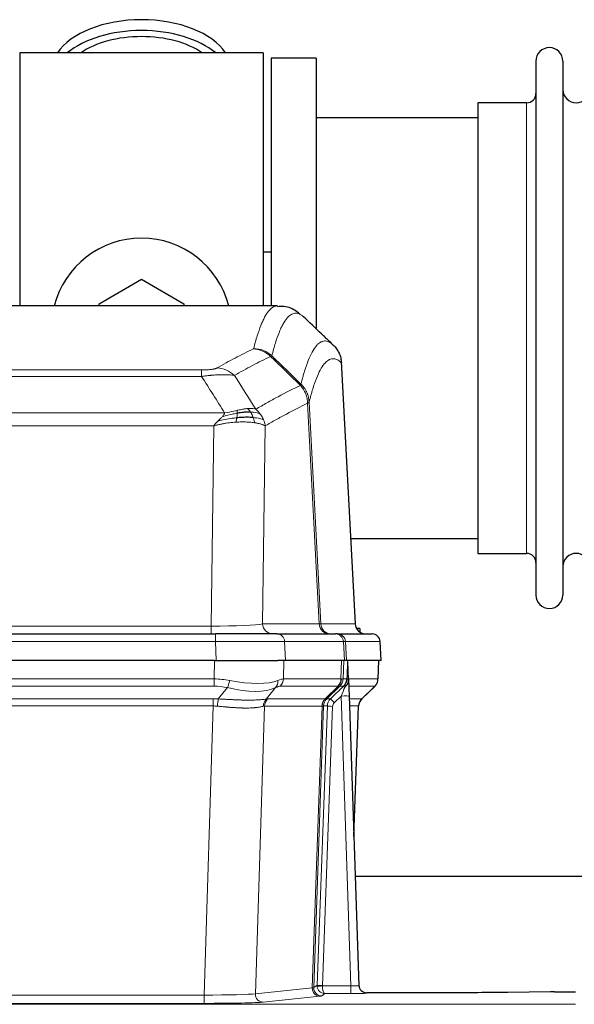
# Model space of a CAD drawing. Header units: inches. Extents: x 0 to 20790, y -12 to 14700.
# Tile 77 of 142: x 5806 to 6015, y 12018 to 12390. Entities that reach past the tile are written whole.
import ezdxf

# ---------------------------------------------------------------- set-up
doc = ezdxf.new("R2010")
doc.units = ezdxf.units.IN
doc.layers.add('1', color=7, linetype='Continuous', true_color=0xffffff)

msp = doc.modelspace()

# ---------------------------------------------------------------- linework, layer by layer
at = {"layer": '1', "color": 2, "linetype": 'Continuous', "lineweight": 25}
for p, q in [((5897.619, 12377.691), (5805.619, 12377.691)), ((5805.619, 12377.691), (5805.619, 12282.091)), ((5897.619, 12377.691), (5897.619, 12282.091)), ((5917.619, 12375.691), (5900.619, 12375.691)), ((5900.619, 12375.691), (5900.619, 12282.093)), ((5917.619, 12375.691), (5917.619, 12273.691)), ((6000.619, 12374.591), (6000.619, 12172.791)), ((6010.819, 12374.591), (6010.819, 12172.791)), ((5997.119, 12358.841), (5978.619, 12358.841)), ((5978.619, 12358.841), (5978.619, 12188.541)), ((5978.625, 12353.191), (5917.619, 12353.191)), ((5900.564, 12302.453), (5897.568, 12302.453)), ((5835.619, 12282.928), (5851.619, 12292.166)), ((5851.619, 12292.166), (5867.619, 12282.928)), ((5902.973, 12282.086), (5640.265, 12282.086)), ((5835.619, 12282.085), (5835.619, 12282.928)), ((5867.619, 12282.928), (5867.619, 12282.085)), ((5932.395, 12161.873), (5927.124, 12261.01)), ((5930.681, 12194.191), (5978.625, 12194.191)), ((5978.619, 12188.541), (5997.119, 12188.541)), ((5934.119, 12160.191), (5932.854, 12160.191)), ((5934.119, 12160.191), (5934.119, 12158.783)), ((5663.709, 12158.086), (5879.529, 12158.086)), ((5902.784, 12158.086), (5879.529, 12158.086)), ((5902.784, 12158.086), (5924.958, 12158.086)), ((5925.656, 12158.086), (5924.958, 12158.086)), ((5925.656, 12158.086), (5938.766, 12158.086)), ((5942.158, 12148.086), (5941.777, 12155.245)), ((5879.231, 12148.086), (5664.007, 12148.086)), ((5879.231, 12148.086), (5903.089, 12148.086)), ((5905.984, 12148.086), (5903.089, 12148.086)), ((5928.239, 12148.086), (5905.984, 12148.086)), ((5929.023, 12148.086), (5928.239, 12148.086)), ((5942.141, 12148.086), (5929.023, 12148.086)), ((5929.83, 12140.925), (5929.603, 12147.655)), ((5940.968, 12141.075), (5941.217, 12148.086)), ((5929.832, 12140.875), (5929.83, 12140.925)), ((5934.818, 12133.561), (5939.556, 12138.07)), ((5930.04, 12134.607), (5933.728, 12025.231)), ((5931.828, 12081.583), (5933.607, 12130.856)), ((6100.851, 12066.355), (5932.333, 12066.355)), ((5933.728, 12025.231), (5933.736, 12025.096)), ((5966.619, 12022.465), (5936.716, 12022.465)), ((6006.163, 12022.874), (5989.998, 12022.629)), ((6007.662, 12022.884), (6015.619, 12022.884))]:
    msp.add_line(p, q, dxfattribs=at)
at = {"layer": '1', "color": 110, "linetype": 'Continuous', "lineweight": 13}
for p, q in [((5997.119, 12358.841), (5997.119, 12188.541)), ((5932.383, 12161.876), (5927.135, 12260.572)), ((5668.948, 12257.879), (5874.29, 12257.879)), ((5874.29, 12255.462), (5668.948, 12255.462)), ((5874.29, 12255.462), (5874.29, 12257.879)), ((5918.735, 12161.876), (5914.384, 12245.268)), ((5914.94, 12245.745), (5919.316, 12161.876)), ((5660.216, 12241.632), (5883.022, 12241.632)), ((5878.909, 12236.733), (5664.329, 12236.733)), ((5877.941, 12161.05), (5878.909, 12236.733)), ((5898.341, 12236.723), (5897.383, 12161.876)), ((5665.298, 12161.05), (5877.941, 12161.05)), ((5877.941, 12158.086), (5877.941, 12161.05)), ((5897.383, 12161.876), (5918.735, 12161.876)), ((5919.316, 12161.876), (5932.383, 12161.876)), ((5879.529, 12155.243), (5663.709, 12155.243)), ((5879.529, 12158.086), (5879.529, 12155.243)), ((5879.822, 12148.086), (5879.529, 12155.243)), ((5927.865, 12155.243), (5905.691, 12155.243)), ((5905.691, 12155.243), (5905.984, 12148.086)), ((5928.239, 12148.086), (5927.865, 12155.243)), ((5941.761, 12155.243), (5928.65, 12155.243)), ((5928.65, 12155.243), (5929.023, 12148.086)), ((5942.141, 12148.086), (5941.761, 12155.243)), ((5879.04, 12141.091), (5879.231, 12148.086)), ((5905.413, 12148.086), (5905.222, 12141.091)), ((5926.969, 12141.091), (5927.212, 12148.086)), ((5927.997, 12148.086), (5927.754, 12141.091)), ((5940.953, 12141.091), (5941.2, 12148.086)), ((5664.198, 12141.091), (5879.04, 12141.091)), ((5879.04, 12138.354), (5879.04, 12141.091)), ((5905.222, 12141.091), (5926.969, 12141.091)), ((5927.754, 12141.091), (5929.216, 12141.091)), ((5929.825, 12141.091), (5940.953, 12141.091)), ((5879.04, 12138.354), (5664.198, 12138.354)), ((5880.611, 12133.527), (5884.064, 12137.795)), ((5902.263, 12137.795), (5898.769, 12133.477)), ((5925.786, 12138.354), (5904.039, 12138.354)), ((5921.007, 12133.545), (5925.953, 12138.342)), ((5926.498, 12138.342), (5921.607, 12133.598)), ((5923.044, 12133.604), (5927.971, 12138.354)), ((5927.971, 12138.354), (5926.536, 12138.354)), ((5939.734, 12138.354), (5929.915, 12138.354)), ((5934.826, 12133.581), (5939.639, 12138.162)), ((5664.54, 12133.603), (5878.698, 12133.603)), ((5878.698, 12130.865), (5878.698, 12133.603)), ((5899.272, 12133.545), (5921.007, 12133.545)), ((5921.632, 12133.604), (5923.044, 12133.604)), ((5927.042, 12134.611), (5924.432, 12132.095)), ((5930.736, 12025.069), (5927.042, 12134.611)), ((5930.074, 12133.604), (5934.813, 12133.604)), ((5878.698, 12130.865), (5664.54, 12130.865)), ((5875.224, 12021.58), (5878.698, 12130.865)), ((5898.09, 12130.825), (5894.633, 12022.049)), ((5919.825, 12130.825), (5898.09, 12130.825)), ((5916.118, 12024.295), (5919.831, 12130.825)), ((5920.414, 12130.869), (5916.703, 12024.409)), ((5917.932, 12025.306), (5921.823, 12130.869)), ((5923.821, 12130.728), (5919.929, 12025.165)), ((5921.823, 12130.869), (5920.414, 12130.869)), ((5933.595, 12130.869), (5930.166, 12130.869)), ((5931.822, 12081.756), (5933.595, 12130.869)), ((5894.633, 12022.049), (5916.118, 12024.295)), ((5916.703, 12024.409), (5917.932, 12025.306)), ((5919.931, 12025.069), (5930.736, 12025.069)), ((5930.736, 12025.069), (5930.736, 12022.175)), ((5668.014, 12021.58), (5875.224, 12021.58)), ((5875.224, 12021.58), (5875.224, 12018.476)), ((5919.026, 12021.179), (5897.541, 12018.932)), ((5920.894, 12022.175), (5919.7, 12021.303)), ((5930.736, 12022.175), (5920.894, 12022.175)), ((5936.716, 12022.465), (5936.727, 12022.333)), ((5527.619, 12018.111), (6015.619, 12018.111)), ((5875.224, 12018.476), (5668.014, 12018.476))]:
    msp.add_line(p, q, dxfattribs=at)
at = {"layer": '1', "color": 2, "linetype": 'Continuous', "lineweight": 25}
for centre, radius, start, end in [((6005.719, 12374.591), 5.1, 0, 180), ((6015.819, 12363.841), 5, 180, 0), ((5997.119, 12362.341), 3.5, 270, 0), ((5851.619, 12273.691), 34, 14.29875, 165.70125), ((5997.119, 12185.041), 3.5, 0, 90), ((6015.819, 12183.541), 5, 0, 180), ((6005.719, 12172.791), 5.1, 180, 0), ((5938.781, 12155.086), 3, 3.87864, 90)]:
    msp.add_arc(centre, radius, start, end, dxfattribs=at)
for centre, major_axis, ratio, start_param, end_param in [((5851.619, 12370.76), (34, 0), 0.5735764, 0.3633693, 2.7782723), ((5851.619, 12366.664), (34, 0), 0.5735764, 0.6009523, 2.5406894), ((5851.619, 12366.664), (-30, 0), 0.5735764, 4.712389, 5.5877152), ((5851.619, 12366.664), (-30, 0), 0.5735764, 3.8370627, 4.712389), ((5936.375, 12162.086), (0, -4), 0.9993908, 4.7647489, 6.2831853), ((5930.04, 12134.782), (-0.227, 6.726), 0.0008736, 0.4374328, 1.5967123), ((5936.862, 12141.039), (3.174, -2.434), 0.9869112, 6.1322815, 6.2830018), ((5937.603, 12130.703), (-3.886, 0.947), 0.998973, 5.7186048, 6.4862172), ((5936.716, 12025.469), (-0.15, 3), 0.998739, 1.5545356, 3.0917055), ((6007.665, 12022.805), (-3, 0), 0.0262223, 4.7133912, 5.2365954)]:
    msp.add_ellipse(centre, major_axis=major_axis, ratio=ratio, start_param=start_param, end_param=end_param, dxfattribs=at)
at = {"layer": '1', "color": 110, "linetype": 'Continuous', "lineweight": 13}
for centre, major_axis, ratio, start_param, end_param in [((5893.799, 12255.868), (-4.281, 9.037), 0.9659395, 5.0815715, 5.8272089), ((5893.986, 12256.029), (-9.695, 2.45), 0.9931439, 4.2008878, 4.9582972), ((5880.137, 12248.722), (4.97, -8.677), 0.9635717, 1.8622888, 2.6052468), ((5878.02, 12162.086), (20.002, 0.052), 0.0517476, 4.708281, 6.0295934), ((5901.259, 12162.086), (0, 4), 0.9702957, 1.6231562, 3.1415927), ((5899.29, 12162.086), (-20.038, 0.208), 0.001459, 2.8976729, 3.1068244), ((5922.611, 12162.086), (0, -4), 0.9702957, 4.7647489, 6.2831853), ((5923.308, 12162.086), (0, -4), 0.9993908, 4.7647489, 6.2831853), ((5879.478, 12155.086), (27.018, 0.123), 0.0058026, 0.2445567, 1.5688664), ((5902.784, 12155.086), (0, -3), 0.9702957, 1.6231562, 3.1415927), ((5924.958, 12155.086), (0, -3), 0.9702957, 1.6231562, 3.1415927), ((5925.656, 12155.086), (0, -3), 0.9993908, 1.6231562, 3.1415927), ((5901.638, 12155.086), (27.029, 0.156), 0.000812, 0.0348973, 0.2440488), ((5938.766, 12155.086), (0, -3), 0.9993908, 1.6231562, 3.1415927), ((5878.39, 12118.231), (26.983, 1.545), 0.8452785, 1.2775604, 1.4983912), ((5884.064, 12140.672), (-0.881, -3.902), 0.2224052, 0.7930597, 1.5799958), ((5879.293, 12151.321), (-26.677, 8.186), 0.3267204, 1.882912, 2.7667489), ((5899.566, 12140.672), (1.736, -3.604), 0.8689501, 0.3464596, 1.1333957), ((5878.39, 12118.231), (27.492, 22.639), 0.1155218, 0.1441436, 0.3649744), ((5901.343, 12141.231), (0, -4), 0.9702957, 0.7679449, 1.5358897), ((5923.09, 12141.231), (0, -4), 0.9702957, 0.7679449, 1.5358897), ((5923.256, 12141.219), (-0.603, -3.954), 0.9772749, 0.9153799, 1.6837369), ((5923.721, 12141.219), (1.703, -3.619), 0.9971774, 0.3287851, 1.0971421), ((5923.759, 12141.231), (0, -4), 0.9993908, 0.7679449, 1.5358897), ((5899.959, 12118.231), (27.661, 22.629), 0.1172119, 0.1096857, 0.1416658), ((5901.11, 12151.321), (-26.658, 10.191), 0.0473724, 2.9456198, 3.0909709), ((5899.959, 12118.231), (27.808, 22.856), 0.0163196, 0.0204945, 0.0524746), ((5931.213, 12141.022), (-1.999, 0.077), 0.1036431, 0.0350743, 0.8106069), ((5936.957, 12141.231), (0, 4), 0.9993908, 3.9095375, 4.6774824), ((5878.39, 12115.354), (16.721, 16.271), 0.9721633, 0.5640914, 0.7849222), ((5879.293, 12151.321), (-25.873, 10.634), 0.4068526, 1.919368, 2.8032049), ((5881.087, 12115.354), (23.46, 22.829), 0.1194803, 0.122173, 0.3430038), ((5902.656, 12115.354), (23.636, 22.829), 0.1185166, 0.0901186, 0.1220988), ((5901.11, 12151.321), (-25.449, 12.923), 0.0600246, 2.9512599, 3.096611), ((5902.736, 12115.354), (23.81, 22.997), 0.0168486, 0.0174428, 0.049423), ((5927.042, 12134.681), (1.856, 4.567), 0.0053314, 4.6992705, 5.4949999), ((5925.194, 12141.231), (3.533, 1.889), 0.9978057, 4.9883906, 5.1348909), ((5929.359, 12136.915), (1.388, -1.44), 0.0242285, 3.1658454, 3.9417885), ((5929.946, 12137.57), (1.583, -1.222), 0.0276319, 3.169255, 3.9405385), ((5915.919, 12115.354), (23.826, 22.997), 0.016839, 6.1714068, 6.3006297), ((5877.908, 12109.603), (17.528, 16.98), 0.9676454, 0.7049963, 0.7848439), ((5880.611, 12130.649), (0.32, 3.987), 0.0824896, 0.7712526, 1.5399639), ((5901.465, 12130.6), (-0.926, 3.891), 0.9457602, 0.5436933, 1.3082514), ((5901.968, 12130.668), (0, 4), 0.9702957, 0.7679449, 1.5315264), ((5875.207, 12109.436), (24.592, 23.931), 0.1189226, 0.1216051, 0.196623), ((5923.703, 12130.668), (0, 4), 0.9702957, 0.7679449, 1.5315264), ((5923.709, 12130.668), (-0.019, 4), 0.9702844, 0.7633847, 1.5270253), ((5924.384, 12130.721), (-1.442, 3.731), 0.998056, 0.3995344, 1.1665625), ((5924.409, 12130.727), (0, 4), 0.9993908, 0.7679449, 1.5351916), ((5896.794, 12109.586), (24.849, 24.015), 0.0168506, 0.0174341, 0.039887), ((5925.82, 12130.727), (2.83, 2.828), 0.9993905, 1.5533428, 2.3205895), ((5924.432, 12132.165), (1.388, -1.44), 0.0242285, 3.1658454, 4.7375178), ((5927.042, 12134.506), (2.998, 0.101), 0.0348797, 6.2820091, 7.8528054), ((5937.59, 12130.727), (0, -4), 0.9993908, 3.9095375, 4.6767843), ((5909.945, 12109.587), (24.879, 24.014), 0.016827, 6.2565923, 6.3006169), ((5877.908, 12106.726), (2.819, 24.028), 0.8253154, 0.0219437, 0.1017912), ((5877.903, 12106.559), (20.559, 24.143), 0.1188179, 0.0965282, 0.1715462), ((5899.571, 12106.709), (20.849, 24.157), 0.0182435, 0.0122067, 0.0346598), ((5923.821, 12130.798), (1.999, -0.074), 0.0348758, 3.1764983, 4.7136745), ((5925.82, 12130.657), (1.703, 1.052), 0.998638, 1.7848012, 2.5520479), ((5912.722, 12106.709), (20.882, 24.158), 0.0154016, 6.2548756, 6.2989002), ((5919.026, 12024.178), (0.312, -2.984), 0.969741, 4.5720353, 6.175756), ((5896.701, 12024.324), (20.016, 0.105), 0.0266879, 6.037898, 6.2472222), ((5919.7, 12024.302), (1.769, -2.423), 0.9990158, 4.0464368, 5.6519121), ((5920.929, 12025.2), (0.383, 2.976), 0.9995819, 1.6634714, 1.7592369), ((5919.929, 12025.235), (1.999, -0.074), 0.0348758, 3.1764983, 4.7136745), ((5919.931, 12025.139), (-1.997, -0.118), 0.0348391, 0.0373692, 1.5687431), ((5920.894, 12025.174), (-0.98, 2.84), 0.9849493, 1.294853, 2.8045628), ((5920.929, 12025.131), (0.606, 0.798), 0.9977278, 2.1841438, 2.2799092), ((5920.894, 12025.174), (-0.028, 3), 0.3214645, 1.6026847, 3.1123946), ((5930.723, 12025.332), (-3.005, 0.103), 0.0869619, 1.577888, 3.1486843), ((5936.727, 12025.332), (-2.991, -0.235), 0.9996552, 0.0000105, 1.4923863), ((5875.218, 12022.077), (20.013, 0.095), 0.0248544, 4.7125895, 6.0379715), ((5897.541, 12021.931), (0.312, -2.984), 0.969741, 4.5720353, 6.175756), ((5896.701, 12021.325), (23.014, 0), 0.0261612, 6.0380559, 6.2473801), ((5930.723, 12022.333), (-6.003, 0), 0.0262109, 1.5728579, 3.1436542), ((5875.218, 12019.078), (-23.012, 0), 0.0261647, 1.5710736, 2.8964556)]:
    msp.add_ellipse(centre, major_axis=major_axis, ratio=ratio, start_param=start_param, end_param=end_param, dxfattribs=at)
for points, knots in [([(5893.986, 12265.964), (5894.424, 12267.703), (5895.314, 12270.9), (5896.235, 12273.534), (5896.937, 12275.299), (5897.173, 12275.853), (5897.649, 12276.889), (5897.888, 12277.372), (5898.614, 12278.715), (5899.105, 12279.469), (5899.729, 12280.237), (5899.854, 12280.381), (5900.105, 12280.653), (5900.483, 12281.034), (5900.866, 12281.335), (5901.636, 12281.832), (5902.249, 12282.056), (5902.873, 12282.086), (5902.966, 12282.086)], [0, 0, 0, 0, 0.1619138, 0.3238276, 0.3238276, 0.4047846, 0.4047846, 0.4857415, 0.4857415, 0.6476553, 0.6476553, 0.6881337, 0.6881337, 0.7286122, 0.8095691, 0.8095691, 0.9714829, 1, 1, 1, 1]), ([(5912.828, 12277.939), (5912.27, 12278.452), (5911.168, 12279.195), (5909.558, 12279.466), (5908.514, 12279.084), (5907.742, 12278.587), (5907.359, 12278.285), (5906.981, 12277.904), (5906.729, 12277.633), (5906.604, 12277.488), (5905.979, 12276.721), (5905.487, 12275.967), (5904.761, 12274.624), (5904.521, 12274.142), (5904.045, 12273.106), (5903.808, 12272.553), (5903.105, 12270.789), (5902.183, 12268.157), (5901.292, 12264.963), (5900.854, 12263.226)], [0, 0, 0, 0, 0.125, 0.25, 0.375, 0.375, 0.4375, 0.46875, 0.46875, 0.5, 0.5, 0.625, 0.625, 0.6875, 0.6875, 0.75, 0.75, 0.875, 1, 1, 1, 1]), ([(5911.85, 12252.511), (5911.906, 12252.734), (5911.962, 12252.954), (5912.074, 12253.39), (5912.243, 12254.038), (5912.638, 12255.501), (5912.982, 12256.672), (5913.675, 12258.907), (5914.615, 12261.594), (5916.074, 12264.751), (5917.078, 12266.274), (5917.652, 12266.966), (5917.716, 12267.041), (5917.844, 12267.185), (5918.036, 12267.396), (5918.488, 12267.838), (5918.879, 12268.136), (5919.208, 12268.338), (5919.274, 12268.376), (5919.406, 12268.448), (5919.604, 12268.549), (5920.069, 12268.736), (5920.472, 12268.814), (5921.283, 12268.861), (5922.381, 12268.631), (5923.508, 12267.816), (5924.08, 12267.262)], [0, 0, 0, 0, 0.015625, 0.015625, 0.03125, 0.0625, 0.125, 0.125, 0.25, 0.375, 0.5, 0.5, 0.515625, 0.515625, 0.53125, 0.5625, 0.625, 0.625, 0.640625, 0.640625, 0.65625, 0.6875, 0.75, 0.75, 0.875, 1, 1, 1, 1]), ([(5880.137, 12258.628), (5881.271, 12259.281), (5882.407, 12259.919), (5884.679, 12261.169), (5885.816, 12261.781), (5889.232, 12263.574), (5891.513, 12264.716), (5893.799, 12265.803)], [0, 0, 0, 0, 0.25, 0.25, 0.5, 0.5, 1, 1, 1, 1]), ([(5900.395, 12262.986), (5898.107, 12261.897), (5895.823, 12260.755), (5892.403, 12258.959), (5891.265, 12258.347), (5888.989, 12257.095), (5887.853, 12256.456), (5886.717, 12255.803)], [0, 0, 0, 0, 0.5, 0.5, 0.75, 0.75, 1, 1, 1, 1]), ([(5893.986, 12265.964), (5893.979, 12265.937), (5893.96, 12265.91), (5893.898, 12265.856), (5893.855, 12265.83), (5893.799, 12265.803)], [0, 0, 0, 0, 0.5, 0.5, 1, 1, 1, 1]), ([(5927.135, 12260.572), (5926.565, 12261.117), (5925.441, 12261.917), (5924.346, 12262.134), (5923.537, 12262.079), (5923.135, 12261.996), (5922.672, 12261.805), (5922.474, 12261.702), (5922.342, 12261.63), (5922.277, 12261.591), (5921.949, 12261.386), (5921.559, 12261.086), (5921.108, 12260.64), (5920.917, 12260.428), (5920.789, 12260.283), (5920.725, 12260.208), (5920.153, 12259.512), (5919.151, 12257.984), (5917.697, 12254.823), (5916.29, 12250.792), (5915.385, 12247.524), (5914.94, 12245.745)], [0, 0, 0, 0, 0.125, 0.25, 0.25, 0.3125, 0.34375, 0.359375, 0.359375, 0.375, 0.375, 0.4375, 0.46875, 0.484375, 0.484375, 0.5, 0.5, 0.625, 0.75, 0.875, 1, 1, 1, 1]), ([(5880.137, 12258.628), (5880.116, 12258.616), (5880.094, 12258.604), (5880.048, 12258.58), (5880.024, 12258.568), (5879.949, 12258.532), (5879.894, 12258.509), (5879.776, 12258.462), (5879.713, 12258.439), (5879.576, 12258.393), (5879.503, 12258.37), (5879.346, 12258.326), (5879.262, 12258.304), (5879.126, 12258.271), (5879.08, 12258.261), (5878.983, 12258.239), (5878.933, 12258.229), (5878.78, 12258.198), (5878.672, 12258.178), (5878.444, 12258.139), (5878.324, 12258.12), (5878.134, 12258.093), (5878.037, 12258.08), (5877.936, 12258.067), (5877.868, 12258.059), (5877.834, 12258.055), (5877.659, 12258.034), (5877.515, 12258.019), (5877.068, 12257.977), (5876.751, 12257.953), (5876.331, 12257.929), (5876.246, 12257.925), (5876.073, 12257.917), (5875.986, 12257.913), (5875.724, 12257.902), (5875.548, 12257.896), (5875.193, 12257.887), (5875.015, 12257.884), (5874.654, 12257.88), (5874.473, 12257.879), (5874.29, 12257.879)], [0, 0, 0, 0, 0.03125, 0.03125, 0.0625, 0.0625, 0.125, 0.125, 0.1875, 0.1875, 0.25, 0.25, 0.3125, 0.3125, 0.34375, 0.34375, 0.375, 0.375, 0.4375, 0.4375, 0.5, 0.5, 0.53125, 0.546875, 0.546875, 0.5625, 0.5625, 0.625, 0.625, 0.75, 0.75, 0.78125, 0.78125, 0.8125, 0.8125, 0.875, 0.875, 0.9375, 0.9375, 1, 1, 1, 1]), ([(5886.717, 12255.803), (5886.42, 12255.859), (5886.093, 12255.906), (5885.381, 12255.986), (5884.994, 12256.018), (5884.366, 12256.053), (5884.094, 12256.065), (5883.809, 12256.074), (5883.693, 12256.077), (5883.635, 12256.078), (5883.46, 12256.082), (5883.341, 12256.084), (5882.739, 12256.091), (5882.23, 12256.087), (5881.557, 12256.07), (5881.421, 12256.066), (5881.214, 12256.06), (5881.144, 12256.057), (5881.005, 12256.052), (5880.935, 12256.049), (5880.583, 12256.035), (5880.296, 12256.021), (5879.42, 12255.972), (5878.815, 12255.929), (5878.111, 12255.871), (5878.033, 12255.865), (5877.875, 12255.851), (5877.796, 12255.844), (5877.558, 12255.823), (5877.399, 12255.808), (5876.919, 12255.763), (5876.596, 12255.73), (5875.621, 12255.626), (5874.961, 12255.548), (5874.29, 12255.462)], [0, 0, 0, 0, 0.125, 0.125, 0.25, 0.25, 0.3125, 0.328125, 0.328125, 0.34375, 0.34375, 0.375, 0.375, 0.5, 0.5, 0.53125, 0.53125, 0.546875, 0.546875, 0.5625, 0.5625, 0.625, 0.625, 0.75, 0.75, 0.765625, 0.765625, 0.78125, 0.78125, 0.8125, 0.8125, 0.875, 0.875, 1, 1, 1, 1]), ([(5894.785, 12243.009), (5896.182, 12243.843), (5897.582, 12244.656), (5900.384, 12246.241), (5901.787, 12247.013), (5906.001, 12249.268), (5908.816, 12250.689), (5911.638, 12252.028)], [0, 0, 0, 0, 0.25, 0.25, 0.5, 0.5, 1, 1, 1, 1]), ([(5911.85, 12252.511), (5911.83, 12252.462), (5911.814, 12252.386), (5911.756, 12252.213), (5911.713, 12252.117), (5911.638, 12252.028)], [0, 0, 0, 0, 0.5, 0.5, 1, 1, 1, 1]), ([(5911.638, 12252.028), (5912.047, 12251.583), (5912.42, 12251.098), (5913.078, 12250.061), (5913.364, 12249.509), (5913.835, 12248.356), (5914.021, 12247.756), (5914.285, 12246.527), (5914.362, 12245.899), (5914.384, 12245.268)], [0, 0, 0, 0, 0.25, 0.25, 0.5, 0.5, 0.75, 0.75, 1, 1, 1, 1]), ([(5911.85, 12252.511), (5912.04, 12252.319), (5912.441, 12251.913), (5913.007, 12251.206), (5913.561, 12250.373), (5914.177, 12249.191), (5914.736, 12247.641), (5914.872, 12246.377), (5914.94, 12245.745)], [0, 0, 0, 0, 0.1064395, 0.2252974, 0.3565726, 0.5002636, 0.7501339, 1, 1, 1, 1]), ([(5914.384, 12245.268), (5911.698, 12243.993), (5909.018, 12242.643), (5905.007, 12240.507), (5903.672, 12239.776), (5901.004, 12238.278), (5899.672, 12237.51), (5898.341, 12236.723)], [0, 0, 0, 0, 0.5, 0.5, 0.75, 0.75, 1, 1, 1, 1]), ([(5914.94, 12245.745), (5914.933, 12245.727), (5914.907, 12245.656), (5914.8, 12245.544), (5914.607, 12245.41), (5914.453, 12245.312), (5914.384, 12245.268)], [0, 0, 0, 0, 0.1283244, 0.5000876, 0.7752121, 1, 1, 1, 1]), ([(5880.48, 12238.57), (5880.69, 12238.772), (5880.983, 12239.054), (5881.429, 12239.466), (5881.782, 12239.805), (5882.036, 12240.068), (5882.151, 12240.188)], [0, 0, 0, 0, 0.3659786, 0.5111863, 0.7766492, 1, 1, 1, 1]), ([(5882.151, 12240.188), (5882.384, 12240.449), (5882.807, 12240.921), (5882.955, 12241.412), (5883.022, 12241.632)], [0, 0, 0, 0, 0.5515604, 1, 1, 1, 1]), ([(5887.79, 12241.542), (5887.332, 12241.464), (5886.869, 12241.376), (5884.998, 12240.986), (5883.562, 12240.61), (5882.151, 12240.188)], [0, 0, 0, 0, 0.25, 0.25, 1, 1, 1, 1]), ([(5887.64, 12242.575), (5887.279, 12242.495), (5886.912, 12242.412), (5885.418, 12242.077), (5884.242, 12241.821), (5883.022, 12241.632)], [0, 0, 0, 0, 0.25, 0.25, 1, 1, 1, 1]), ([(5887.621, 12239.8), (5887.633, 12239.878), (5887.645, 12239.955), (5887.69, 12240.265), (5887.719, 12240.497), (5887.762, 12240.941), (5887.777, 12241.154), (5887.787, 12241.417), (5887.789, 12241.481), (5887.79, 12241.542)], [0, 0, 0, 0, 0.125, 0.125, 0.5, 0.5, 0.875, 0.875, 1, 1, 1, 1]), ([(5891.609, 12243.271), (5891.46, 12243.258), (5891.308, 12243.242), (5890.694, 12243.171), (5890.214, 12243.096), (5889.22, 12242.915), (5888.706, 12242.808), (5887.999, 12242.655), (5887.82, 12242.615), (5887.64, 12242.575)], [0, 0, 0, 0, 0.125, 0.125, 0.5, 0.5, 0.875, 0.875, 1, 1, 1, 1]), ([(5887.79, 12241.542), (5887.792, 12241.666), (5887.79, 12241.782), (5887.777, 12242.047), (5887.761, 12242.185), (5887.712, 12242.414), (5887.68, 12242.506), (5887.64, 12242.575)], [0, 0, 0, 0, 0.25, 0.25, 0.625, 0.625, 1, 1, 1, 1]), ([(5894.785, 12243.009), (5894.091, 12243.234), (5893.325, 12243.328), (5892.198, 12243.312), (5891.908, 12243.296), (5891.609, 12243.271)], [0, 0, 0, 0, 0.75, 0.75, 1, 1, 1, 1]), ([(5892.833, 12241.948), (5892.735, 12242.098), (5892.633, 12242.24), (5892.376, 12242.568), (5892.219, 12242.742), (5891.908, 12243.043), (5891.755, 12243.169), (5891.609, 12243.271)], [0, 0, 0, 0, 0.25, 0.25, 0.625, 0.625, 1, 1, 1, 1]), ([(5896.492, 12241.202), (5895.793, 12241.533), (5894.922, 12241.758), (5893.562, 12241.91), (5893.205, 12241.935), (5892.833, 12241.948)], [0, 0, 0, 0, 0.75, 0.75, 1, 1, 1, 1]), ([(5893.819, 12239.886), (5893.788, 12239.976), (5893.756, 12240.067), (5893.622, 12240.431), (5893.508, 12240.703), (5893.259, 12241.228), (5893.123, 12241.481), (5892.931, 12241.796), (5892.883, 12241.873), (5892.833, 12241.948)], [0, 0, 0, 0, 0.125, 0.125, 0.5, 0.5, 0.875, 0.875, 1, 1, 1, 1]), ([(5896.492, 12241.202), (5896.369, 12241.368), (5896.241, 12241.531), (5895.908, 12241.928), (5895.698, 12242.158), (5895.256, 12242.598), (5895.025, 12242.809), (5894.785, 12243.009)], [0, 0, 0, 0, 0.25, 0.25, 0.625, 0.625, 1, 1, 1, 1]), ([(5897.702, 12239.062), (5897.663, 12239.156), (5897.623, 12239.25), (5897.455, 12239.623), (5897.316, 12239.898), (5897.013, 12240.434), (5896.848, 12240.696), (5896.613, 12241.035), (5896.553, 12241.119), (5896.492, 12241.202)], [0, 0, 0, 0, 0.125, 0.125, 0.5, 0.5, 0.875, 0.875, 1, 1, 1, 1]), ([(5878.909, 12236.733), (5879.032, 12236.913), (5879.307, 12237.318), (5879.841, 12237.93), (5880.254, 12238.344), (5880.48, 12238.57)], [0, 0, 0, 0, 0.2664231, 0.5992998, 1, 1, 1, 1]), ([(5887.307, 12238.15), (5886.899, 12238.121), (5886.093, 12238.063), (5884.861, 12237.927), (5883.636, 12237.759), (5882.424, 12237.554), (5881.23, 12237.315), (5880.059, 12237.046), (5879.289, 12236.837), (5878.909, 12236.733)], [0, 0, 0, 0, 0.1523218, 0.3014284, 0.4473536, 0.5901335, 0.7298066, 0.8664141, 1, 1, 1, 1]), ([(5887.621, 12239.8), (5887.043, 12239.747), (5886.456, 12239.681), (5884.082, 12239.368), (5882.252, 12239.022), (5880.48, 12238.57)], [0, 0, 0, 0, 0.25, 0.25, 1, 1, 1, 1]), ([(5887.307, 12238.15), (5887.34, 12238.313), (5887.379, 12238.498), (5887.461, 12238.901), (5887.504, 12239.117), (5887.571, 12239.492), (5887.597, 12239.646), (5887.621, 12239.8)], [0, 0, 0, 0, 0.375, 0.375, 0.75, 0.75, 1, 1, 1, 1]), ([(5894.309, 12237.924), (5894.001, 12237.966), (5893.394, 12238.049), (5892.411, 12238.137), (5891.407, 12238.198), (5890.387, 12238.228), (5889.361, 12238.23), (5888.339, 12238.207), (5887.646, 12238.169), (5887.307, 12238.15)], [0, 0, 0, 0, 0.1580483, 0.3110147, 0.4589091, 0.6017421, 0.7395257, 0.8722733, 1, 1, 1, 1]), ([(5897.702, 12239.062), (5897.09, 12239.347), (5896.194, 12239.587), (5894.664, 12239.804), (5894.254, 12239.85), (5893.819, 12239.886)], [0, 0, 0, 0, 0.75, 0.75, 1, 1, 1, 1]), ([(5894.309, 12237.924), (5894.238, 12238.325), (5894.139, 12238.819), (5893.937, 12239.524), (5893.881, 12239.704), (5893.819, 12239.886)], [0, 0, 0, 0, 0.75, 0.75, 1, 1, 1, 1]), ([(5898.341, 12236.723), (5898.22, 12236.795), (5897.985, 12236.934), (5897.545, 12237.127), (5897.075, 12237.299), (5896.585, 12237.449), (5896.093, 12237.579), (5895.611, 12237.691), (5895.15, 12237.784), (5894.721, 12237.861), (5894.44, 12237.904), (5894.309, 12237.924)], [0, 0, 0, 0, 0.1527923, 0.2951653, 0.4271184, 0.5486511, 0.6597631, 0.7604539, 0.8507236, 0.9305721, 1, 1, 1, 1]), ([(5898.341, 12236.723), (5898.257, 12237.32), (5898.115, 12237.913), (5897.852, 12238.683), (5897.78, 12238.873), (5897.702, 12239.062)], [0, 0, 0, 0, 0.75, 0.75, 1, 1, 1, 1]), ([(5929.216, 12141.091), (5929.237, 12141.643), (5929.258, 12142.195), (5929.301, 12143.298), (5929.323, 12143.848), (5929.356, 12144.673), (5929.367, 12144.948), (5929.389, 12145.497), (5929.4, 12145.771), (5929.422, 12146.318), (5929.434, 12146.591), (5929.451, 12146.999), (5929.456, 12147.135), (5929.468, 12147.407), (5929.474, 12147.542), (5929.48, 12147.677)], [0, 0, 0, 0, 0.25, 0.25, 0.5, 0.5, 0.625, 0.625, 0.75, 0.75, 0.875, 0.875, 0.9375, 0.9375, 1, 1, 1, 1]), ([(5880.611, 12133.527), (5881.129, 12133.504), (5881.644, 12133.479), (5882.669, 12133.428), (5883.179, 12133.402), (5883.814, 12133.369), (5883.94, 12133.362), (5884.194, 12133.349), (5884.32, 12133.343), (5884.696, 12133.323), (5884.946, 12133.311), (5885.687, 12133.274), (5886.174, 12133.25), (5887.133, 12133.207), (5887.605, 12133.187), (5888.534, 12133.151), (5888.99, 12133.136), (5889.664, 12133.117), (5889.887, 12133.112), (5890.218, 12133.104), (5890.327, 12133.102), (5890.491, 12133.099), (5890.546, 12133.098), (5890.654, 12133.096), (5891.141, 12133.088), (5891.609, 12133.083), (5892.415, 12133.082), (5893.193, 12133.086), (5893.916, 12133.102), (5894.611, 12133.124), (5894.945, 12133.137), (5895.346, 12133.157), (5895.425, 12133.161), (5895.581, 12133.17), (5895.659, 12133.174), (5895.887, 12133.188), (5896.035, 12133.197), (5896.465, 12133.227), (5896.733, 12133.249), (5897.235, 12133.294), (5897.468, 12133.318), (5897.9, 12133.365), (5898.098, 12133.389), (5898.46, 12133.435), (5898.624, 12133.457), (5898.769, 12133.477)], [0, 0, 0, 0, 0.0625, 0.0625, 0.125, 0.125, 0.140625, 0.140625, 0.15625, 0.15625, 0.1875, 0.1875, 0.25, 0.25, 0.3125, 0.3125, 0.375, 0.375, 0.40625, 0.40625, 0.421875, 0.421875, 0.4296875, 0.4296875, 0.4375, 0.5, 0.5, 0.5625, 0.625, 0.625, 0.6875, 0.6875, 0.703125, 0.703125, 0.71875, 0.71875, 0.75, 0.75, 0.8125, 0.8125, 0.875, 0.875, 0.9375, 0.9375, 1, 1, 1, 1]), ([(5897.671, 12130.765), (5897.515, 12130.722), (5897.343, 12130.679), (5896.968, 12130.594), (5896.765, 12130.551), (5896.327, 12130.469), (5896.092, 12130.43), (5895.592, 12130.355), (5895.327, 12130.32), (5894.904, 12130.272), (5894.76, 12130.256), (5894.537, 12130.235), (5894.461, 12130.228), (5894.309, 12130.214), (5894.232, 12130.208), (5893.843, 12130.176), (5893.521, 12130.155), (5892.851, 12130.121), (5892.157, 12130.095), (5891.415, 12130.087), (5890.65, 12130.088), (5890.255, 12130.093), (5889.797, 12130.104), (5889.746, 12130.105), (5889.644, 12130.108), (5889.592, 12130.109), (5889.437, 12130.113), (5889.126, 12130.123), (5888.811, 12130.135), (5888.176, 12130.163), (5887.746, 12130.185), (5886.872, 12130.237), (5886.428, 12130.267), (5885.526, 12130.333), (5885.068, 12130.369), (5884.371, 12130.428), (5884.137, 12130.448), (5883.783, 12130.479), (5883.665, 12130.489), (5883.427, 12130.51), (5883.308, 12130.521), (5882.712, 12130.575), (5882.232, 12130.619), (5881.266, 12130.709), (5880.781, 12130.754), (5880.292, 12130.799)], [0, 0, 0, 0, 0.0625, 0.0625, 0.125, 0.125, 0.1875, 0.1875, 0.25, 0.25, 0.28125, 0.28125, 0.296875, 0.296875, 0.3125, 0.3125, 0.375, 0.375, 0.4375, 0.5, 0.5, 0.5625, 0.5625, 0.5703125, 0.5703125, 0.578125, 0.578125, 0.59375, 0.625, 0.625, 0.6875, 0.6875, 0.75, 0.75, 0.8125, 0.8125, 0.84375, 0.84375, 0.859375, 0.859375, 0.875, 0.875, 0.9375, 0.9375, 1, 1, 1, 1]), ([(5920.393, 12130.865), (5920.357, 12130.851), (5920.291, 12130.84), (5920.104, 12130.827), (5919.982, 12130.824), (5919.831, 12130.825)], [0, 0, 0, 0, 0.5, 0.5, 1, 1, 1, 1])]:
    msp.add_open_spline(points, degree=3, knots=knots, dxfattribs=at)
at = {"layer": '1', "color": 2, "linetype": 'Continuous', "lineweight": 25}
for points, knots in [([(5911.521, 12278.878), (5911.121, 12279.283), (5909.559, 12280.528), (5906.509, 12282.022), (5903.838, 12281.899), (5903.012, 12281.795)], [0, 0, 0, 0, 0.2214676, 0.7719123, 1, 1, 1, 1]), ([(5924.08, 12267.262), (5924.306, 12267.048), (5924.522, 12266.822), (5924.933, 12266.35), (5925.127, 12266.104), (5925.491, 12265.595), (5925.661, 12265.331), (5925.975, 12264.789), (5926.119, 12264.51), (5926.381, 12263.938), (5926.498, 12263.646), (5926.704, 12263.052), (5926.792, 12262.749), (5927.015, 12261.831), (5927.105, 12261.203), (5927.135, 12260.572)], [0, 0, 0, 0, 0.125, 0.125, 0.25, 0.25, 0.375, 0.375, 0.5, 0.5, 0.625, 0.625, 0.75, 0.75, 1, 1, 1, 1]), ([(5892.833, 12241.948), (5892.648, 12241.955), (5892.458, 12241.959), (5891.687, 12241.961), (5891.077, 12241.935), (5889.807, 12241.832), (5889.148, 12241.754), (5888.246, 12241.618), (5888.019, 12241.581), (5887.79, 12241.542)], [0, 0, 0, 0, 0.125, 0.125, 0.5, 0.5, 0.875, 0.875, 1, 1, 1, 1]), ([(5893.819, 12239.886), (5893.602, 12239.904), (5893.378, 12239.919), (5892.46, 12239.971), (5891.719, 12239.987), (5890.154, 12239.969), (5889.331, 12239.934), (5888.197, 12239.851), (5887.91, 12239.827), (5887.621, 12239.8)], [0, 0, 0, 0, 0.125, 0.125, 0.5, 0.5, 0.875, 0.875, 1, 1, 1, 1]), ([(5928.362, 12138.79), (5928.379, 12138.812), (5928.396, 12138.834), (5928.428, 12138.877), (5928.444, 12138.899), (5928.491, 12138.965), (5928.521, 12139.009), (5928.609, 12139.142), (5928.663, 12139.232), (5928.763, 12139.413), (5928.81, 12139.505), (5928.874, 12139.645), (5928.895, 12139.692), (5928.934, 12139.786), (5928.953, 12139.834), (5929.006, 12139.977), (5929.037, 12140.073), (5929.094, 12140.267), (5929.118, 12140.366), (5929.159, 12140.566), (5929.176, 12140.668), (5929.196, 12140.824), (5929.201, 12140.877), (5929.21, 12140.984), (5929.214, 12141.037), (5929.216, 12141.091)], [0, 0, 0, 0, 0.03125, 0.03125, 0.0625, 0.0625, 0.125, 0.125, 0.25, 0.25, 0.375, 0.375, 0.4375, 0.4375, 0.5, 0.5, 0.625, 0.625, 0.75, 0.75, 0.875, 0.875, 0.9375, 0.9375, 1, 1, 1, 1]), ([(5928.818, 12138.391), (5928.837, 12138.415), (5928.857, 12138.437), (5928.897, 12138.48), (5928.917, 12138.502), (5928.957, 12138.544), (5928.977, 12138.564), (5929.017, 12138.606), (5929.036, 12138.627), (5929.094, 12138.69), (5929.131, 12138.732), (5929.204, 12138.819), (5929.238, 12138.863), (5929.305, 12138.953), (5929.337, 12138.999), (5929.384, 12139.07), (5929.399, 12139.094), (5929.428, 12139.143), (5929.442, 12139.168), (5929.512, 12139.291), (5929.561, 12139.394), (5929.647, 12139.604), (5929.684, 12139.713), (5929.723, 12139.853), (5929.73, 12139.881), (5929.744, 12139.938), (5929.751, 12139.966), (5929.77, 12140.052), (5929.78, 12140.109), (5929.808, 12140.283), (5929.833, 12140.516), (5929.836, 12140.754), (5929.832, 12140.875)], [0, 0, 0, 0, 0.03125, 0.03125, 0.0625, 0.0625, 0.09375, 0.09375, 0.125, 0.125, 0.1875, 0.1875, 0.25, 0.25, 0.3125, 0.3125, 0.34375, 0.34375, 0.375, 0.375, 0.5, 0.5, 0.625, 0.625, 0.65625, 0.65625, 0.6875, 0.6875, 0.75, 0.75, 0.875, 1, 1, 1, 1]), ([(5940.036, 12138.605), (5940.094, 12138.673), (5940.221, 12138.856), (5940.472, 12139.238), (5940.777, 12139.92), (5940.982, 12140.571), (5940.951, 12140.983), (5940.945, 12141.039)], [0, 0, 0, 0, 0.2255282, 0.4356233, 0.6511466, 0.9537437, 1, 1, 1, 1]), ([(5928.367, 12137.894), (5928.407, 12137.933), (5928.446, 12137.973), (5928.524, 12138.054), (5928.562, 12138.095), (5928.674, 12138.219), (5928.747, 12138.304), (5928.818, 12138.391)], [0, 0, 0, 0, 0.25, 0.25, 0.5, 0.5, 1, 1, 1, 1]), ([(5989.998, 12022.629), (5986.465, 12022.575), (5982.663, 12022.534), (5974.78, 12022.479), (5970.7, 12022.465), (5966.619, 12022.465)], [0, 0, 0, 0, 0.5, 0.5, 1, 1, 1, 1])]:
    msp.add_open_spline(points, degree=3, knots=knots, dxfattribs=at)
for points, degree in [([(5919.57, 12271.543), (5917.323, 12273.675), (5915.076, 12275.807), (5912.828, 12277.939)], 3), ([(5924.078, 12267.265), (5919.57, 12271.543)], 1), ([(5929.48, 12147.677), (5929.483, 12147.673), (5929.508, 12147.666), (5929.566, 12147.658), (5929.603, 12147.655)], 3)]:
    msp.add_open_spline(points, degree=degree, dxfattribs=at)
at = {"layer": '1', "color": 110, "linetype": 'Continuous', "lineweight": 13}
for points in [[(5900.854, 12263.226), (5900.813, 12263.198), (5900.696, 12263.129), (5900.507, 12263.038), (5900.395, 12262.986)], [(5911.638, 12252.028), (5907.891, 12255.681), (5904.143, 12259.333), (5900.395, 12262.986)], [(5900.854, 12263.226), (5904.52, 12259.654), (5908.185, 12256.083), (5911.85, 12252.511)], [(5883.022, 12241.632), (5880.129, 12246.247), (5877.218, 12250.857), (5874.29, 12255.462)], [(5886.717, 12255.803), (5889.421, 12251.543), (5892.11, 12247.278), (5894.785, 12243.009)], [(5921.012, 12133.545), (5921.175, 12133.551), (5921.437, 12133.566), (5921.572, 12133.586), (5921.607, 12133.598)]]:
    msp.add_open_spline(points, degree=3, dxfattribs=at)
for points, weights in [([(5921.007, 12133.545), (5921.009, 12133.545), (5921.012, 12133.545)], [0.500000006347, 0.499999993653, 0.500000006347]), ([(5919.831, 12130.825), (5919.828, 12130.825), (5919.825, 12130.825)], [0.500000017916, 0.499999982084, 0.500000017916])]:
    msp.add_rational_spline(points, weights, degree=2, dxfattribs=at)

doc.saveas('drawing.dxf')
